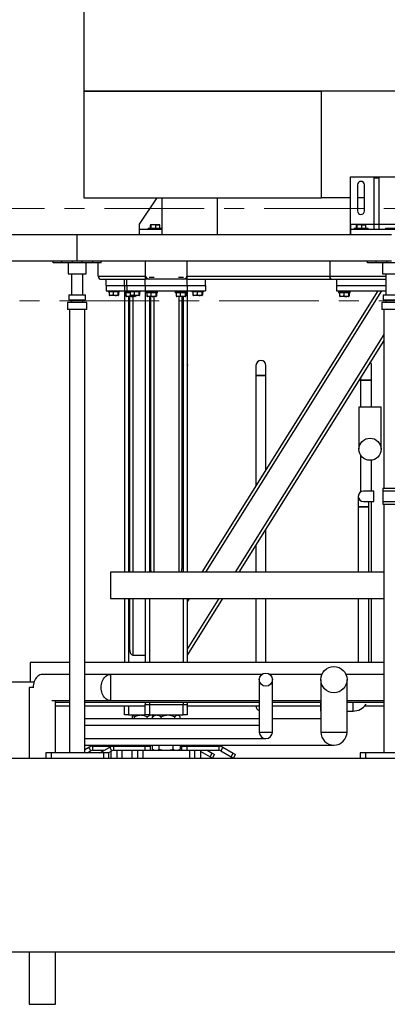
# Model space of a CAD drawing. Header units: millimetres. Extents: x 5 to 589, y 5 to 450.
# Tile 6 of 91: x 90 to 113, y 325 to 387. Entities that reach past the tile are written whole.
import ezdxf

# ---------------------------------------------------------------- set-up
doc = ezdxf.new("R2010")
doc.units = ezdxf.units.MM
doc.linetypes.add('CENTER', pattern=[10.16, 6.35, -1.27, 1.27, -1.27])
doc.layers.add('TRAIT-FORT', color=4, linetype='Continuous', lineweight=25)

msp = doc.modelspace()

# ---------------------------------------------------------------- linework, layer by layer
at = {"color": 7, "linetype": 'CENTER', "lineweight": 18}
for p, q in [((233.32893, 375.45689), (48.09395, 375.45689)), ((240.61688, 369.58094), (41.47318, 369.58094))]:
    msp.add_line(p, q, dxfattribs=at)
at = {"layer": 'TRAIT-FORT', "color": 4, "linetype": 'Continuous', "lineweight": 25}
for p, q in [((93.5787, 438.2233), (93.5787, 382.93997)), ((201.04536, 382.93997), (93.5787, 382.93997)), ((93.5787, 382.93997), (108.71486, 382.93997)), ((93.5787, 382.93997), (93.5787, 376.13997)), ((108.71486, 376.13997), (108.71486, 382.93997)), ((110.55081, 377.4733), (113.88414, 377.4733)), ((110.55081, 374.4733), (110.55081, 377.4733)), ((112.05081, 374.4733), (112.05081, 377.40663)), ((112.05081, 377.40663), (112.38414, 377.40663)), ((112.38414, 374.4733), (112.38414, 377.40663)), ((111.00081, 376.9733), (111.00081, 375.30663)), ((111.43414, 375.30663), (111.43414, 376.9733)), ((93.5787, 376.13997), (108.71486, 376.13997)), ((97.11748, 374.4733), (98.25384, 376.13997)), ((98.54536, 376.13997), (98.54536, 373.80663)), ((102.0787, 373.80663), (102.0787, 376.13997)), ((110.55081, 376.13997), (108.71486, 376.13997)), ((111.43414, 376.13997), (111.00081, 376.13997)), ((97.11748, 374.13997), (97.11748, 374.4733)), ((97.66748, 374.20663), (97.66748, 374.13997)), ((97.66748, 374.20663), (98.54536, 374.20663)), ((97.81611, 374.20663), (97.81611, 374.40648)), ((97.84831, 374.43997), (97.83196, 374.43053)), ((97.84831, 374.43997), (98.38664, 374.43997)), ((97.85651, 374.20663), (97.85651, 374.40648)), ((98.15788, 374.20663), (98.15788, 374.40648)), ((98.403, 374.43053), (98.38664, 374.43997)), ((98.41884, 374.20663), (98.41884, 374.40648)), ((110.55081, 374.13997), (110.55081, 374.4733)), ((110.55081, 374.4733), (110.55081, 373.80663)), ((110.55081, 374.4733), (112.05081, 374.4733)), ((110.7787, 374.20663), (110.7787, 374.13997)), ((110.7787, 374.20663), (111.6787, 374.20663)), ((110.92733, 374.20663), (110.92733, 374.40648)), ((110.95953, 374.43997), (110.94318, 374.43053)), ((110.95953, 374.43997), (111.49786, 374.43997)), ((110.96773, 374.20663), (110.96773, 374.40648)), ((111.2691, 374.20663), (111.2691, 374.40648)), ((111.51421, 374.43053), (111.49786, 374.43997)), ((111.53006, 374.20663), (111.53006, 374.40648)), ((111.6787, 374.13997), (111.6787, 374.20663)), ((112.05081, 374.13997), (112.05081, 374.4733)), ((112.05081, 374.4733), (112.38414, 374.4733)), ((112.38414, 374.13997), (112.38414, 374.4733)), ((112.38414, 374.4733), (113.88414, 374.4733)), ((112.7787, 374.20663), (112.7787, 374.13997)), ((112.7787, 374.20663), (113.6787, 374.20663)), ((73.16203, 373.80663), (93.16203, 373.80663)), ((93.16203, 372.13997), (93.16203, 373.80663)), ((93.16203, 373.80663), (113.16203, 373.80663)), ((97.11748, 373.80663), (97.11748, 374.13997)), ((97.11748, 374.13997), (98.54536, 374.13997)), ((110.55081, 373.80663), (110.55081, 374.13997)), ((110.55081, 374.13997), (113.88414, 374.13997)), ((112.05081, 374.13997), (112.38414, 374.13997)), ((73.16203, 372.13997), (93.16203, 372.13997)), ((91.64036, 372.00663), (91.64036, 372.13997)), ((92.1737, 372.00663), (91.64036, 372.00663)), ((92.1737, 372.00663), (92.1737, 372.13997)), ((92.85703, 372.00663), (92.1737, 372.00663)), ((92.59536, 372.00663), (92.59536, 371.30663)), ((92.85703, 372.00663), (92.85703, 372.13997)), ((93.46703, 372.00663), (92.85703, 372.00663)), ((93.16203, 372.13997), (113.16203, 372.13997)), ((93.46703, 372.00663), (93.46703, 372.13997)), ((94.15036, 372.00663), (93.46703, 372.00663)), ((93.7287, 371.30663), (93.7287, 372.00663)), ((94.15036, 372.00663), (94.15036, 372.13997)), ((94.6837, 372.00663), (94.15036, 372.00663)), ((94.49536, 371.15663), (94.49536, 372.00663)), ((94.6837, 372.00663), (94.6837, 372.13997)), ((97.49536, 372.13997), (97.49536, 371.2233)), ((100.16203, 371.2233), (100.16203, 372.13997)), ((109.2287, 372.13997), (109.2287, 371.15663)), ((111.64036, 372.00663), (111.64036, 372.13997)), ((112.1737, 372.00663), (111.64036, 372.00663)), ((112.1737, 372.00663), (112.1737, 372.13997)), ((112.85703, 372.00663), (112.1737, 372.00663)), ((112.59536, 372.00663), (112.59536, 371.30663)), ((112.85703, 372.00663), (112.85703, 372.13997)), ((113.46703, 372.00663), (112.85703, 372.00663)), ((92.59536, 371.30663), (93.7287, 371.30663)), ((92.79536, 371.30663), (92.79536, 369.97625)), ((92.79536, 371.30663), (92.79536, 369.97625)), ((93.5287, 369.97625), (93.5287, 371.30663)), ((93.5287, 369.97625), (93.5287, 371.30663)), ((94.49536, 371.15663), (97.49536, 371.15663)), ((97.49536, 371.15663), (97.49536, 370.95663)), ((98.04812, 371.06663), (97.74261, 371.06663)), ((97.76848, 371.08997), (98.02225, 371.08997)), ((99.91478, 371.06663), (99.60928, 371.06663)), ((99.63514, 371.08997), (99.88892, 371.08997)), ((100.16203, 370.95663), (100.16203, 371.15663)), ((100.16203, 371.15663), (109.2287, 371.15663)), ((109.2287, 371.15663), (109.2287, 370.95663)), ((109.2287, 371.15663), (112.79536, 371.15663)), ((112.59536, 371.30663), (113.7287, 371.30663)), ((112.79536, 371.30663), (112.79536, 369.97625)), ((112.79536, 371.30663), (112.79536, 369.97625)), ((94.69536, 370.95663), (97.49536, 370.95663)), ((94.99536, 370.55663), (94.99536, 370.95663)), ((94.99536, 370.55663), (94.99536, 370.2233)), ((94.99536, 370.55663), (96.16203, 370.55663)), ((96.16203, 370.55663), (96.16203, 370.95663)), ((96.16203, 370.55663), (96.3287, 370.55663)), ((96.16203, 370.55663), (96.16203, 370.2233)), ((96.3287, 370.55663), (96.3287, 370.95663)), ((96.3287, 370.55663), (96.3287, 370.2233)), ((96.3287, 370.55663), (97.49536, 370.55663)), ((97.49536, 370.55663), (97.49536, 370.95663)), ((100.16203, 370.95663), (97.49536, 370.95663)), ((97.49536, 370.55663), (97.49536, 370.2233)), ((97.49536, 370.55663), (100.16203, 370.55663)), ((97.70081, 370.96376), (97.70081, 370.95663)), ((97.7287, 370.95873), (97.7287, 370.95663)), ((99.9287, 370.95663), (99.9287, 370.95873)), ((100.16203, 370.95663), (109.2287, 370.95663)), ((100.16203, 370.55663), (100.16203, 370.95663)), ((100.16203, 370.55663), (101.3287, 370.55663)), ((100.16203, 370.55663), (100.16203, 370.2233)), ((101.3287, 370.55663), (101.3287, 370.95663)), ((101.3287, 370.55663), (101.3287, 370.2233)), ((109.2287, 370.95663), (109.4287, 370.95663)), ((109.4287, 370.95663), (112.79536, 370.95663)), ((109.66203, 370.95663), (109.66203, 370.55663)), ((109.66203, 370.55663), (109.66203, 370.2233)), ((109.66203, 370.55663), (112.79536, 370.55663)), ((92.63703, 369.97625), (93.68703, 369.97625)), ((92.63703, 369.97625), (92.63703, 369.64291)), ((93.68703, 369.64291), (93.68703, 369.97625)), ((94.99536, 370.2233), (96.16203, 370.2233)), ((95.1287, 370.2233), (95.1287, 370.15663)), ((95.86203, 370.15663), (95.1287, 370.15663)), ((95.194, 370.15663), (95.194, 369.95679)), ((95.20984, 369.93274), (95.2262, 369.9233)), ((95.76453, 369.9233), (95.2262, 369.9233)), ((95.45496, 370.15663), (95.45496, 369.95679)), ((95.75633, 370.15663), (95.75633, 369.95679)), ((95.76453, 369.9233), (95.78088, 369.93274)), ((95.79673, 370.15663), (95.79673, 369.95679)), ((95.86203, 370.15663), (95.86203, 370.2233)), ((96.16203, 370.2233), (96.16203, 352.30663)), ((96.16203, 370.2233), (96.3287, 370.2233)), ((96.19536, 370.15663), (96.19536, 370.08997)), ((96.46203, 370.15663), (96.19536, 370.15663)), ((96.52163, 370.08997), (96.19536, 370.08997)), ((96.26066, 370.08997), (96.26066, 369.89012)), ((96.27651, 369.86608), (96.29286, 369.85663)), ((96.8312, 369.85663), (96.29286, 369.85663)), ((96.3287, 370.2233), (97.49536, 370.2233)), ((96.39536, 370.2233), (96.39536, 370.15663)), ((96.4287, 369.85663), (96.4287, 352.30663)), ((96.46203, 370.2233), (96.46203, 370.15663)), ((97.19536, 370.15663), (96.46203, 370.15663)), ((96.49536, 369.85663), (96.49536, 352.30663)), ((96.52163, 370.08997), (96.52163, 369.89012)), ((96.52733, 370.15663), (96.52733, 369.95679)), ((96.54318, 369.93274), (96.55953, 369.9233)), ((97.09786, 369.9233), (96.55953, 369.9233)), ((96.69536, 369.85663), (96.69536, 352.30663)), ((96.78829, 370.15663), (96.78829, 369.95679)), ((96.82299, 369.9233), (96.82299, 369.89012)), ((96.8312, 369.85663), (96.84755, 369.86608)), ((96.8634, 369.9233), (96.8634, 369.89012)), ((97.08966, 370.15663), (97.08966, 369.95679)), ((97.09786, 369.9233), (97.11422, 369.93274)), ((97.13006, 370.15663), (97.13006, 369.95679)), ((97.19536, 370.15663), (97.19536, 370.2233)), ((97.49536, 370.2233), (97.49536, 352.30663)), ((97.49536, 370.2233), (100.16203, 370.2233)), ((97.5287, 370.15663), (97.5287, 370.08997)), ((98.26203, 370.15663), (97.5287, 370.15663)), ((98.26203, 370.08997), (97.5287, 370.08997)), ((97.594, 370.08997), (97.594, 369.89012)), ((97.60984, 369.86608), (97.6262, 369.85663)), ((98.16453, 369.85663), (97.6262, 369.85663)), ((97.7287, 370.2233), (97.7287, 370.15663)), ((97.76203, 369.85663), (97.76203, 352.30663)), ((97.8287, 369.85663), (97.8287, 352.526)), ((97.85496, 370.08997), (97.85496, 369.89012)), ((98.0287, 369.85663), (98.0287, 352.30663)), ((98.06203, 370.15663), (98.06203, 370.2233)), ((98.15633, 370.08997), (98.15633, 369.89012)), ((98.16453, 369.85663), (98.18088, 369.86608)), ((98.19673, 370.08997), (98.19673, 369.89012)), ((98.26203, 370.08997), (98.26203, 370.15663)), ((99.39536, 370.15663), (99.39536, 370.08997)), ((100.1287, 370.15663), (99.39536, 370.15663)), ((100.1287, 370.08997), (99.39536, 370.08997)), ((99.46066, 370.08997), (99.46066, 369.89012)), ((99.47651, 369.86608), (99.49286, 369.85663)), ((100.0312, 369.85663), (99.49286, 369.85663)), ((99.59536, 370.2233), (99.59536, 370.15663)), ((99.6287, 369.85663), (99.6287, 352.30663)), ((99.72163, 370.08997), (99.72163, 369.89012)), ((99.8287, 369.85663), (99.8287, 352.526)), ((99.89536, 369.85663), (99.89536, 352.30663)), ((99.9287, 370.15663), (99.9287, 370.2233)), ((100.02299, 370.08997), (100.02299, 369.89012)), ((100.0312, 369.85663), (100.04755, 369.86608)), ((100.0634, 370.08997), (100.0634, 369.89012)), ((100.1287, 370.08997), (100.1287, 370.15663)), ((100.16203, 370.2233), (100.16203, 352.30663)), ((100.16203, 370.2233), (101.3287, 370.2233)), ((100.46203, 370.2233), (100.46203, 370.15663)), ((101.19536, 370.15663), (100.46203, 370.15663)), ((100.52733, 370.15663), (100.52733, 369.95679)), ((100.54318, 369.93274), (100.55953, 369.9233)), ((101.09786, 369.9233), (100.55953, 369.9233)), ((100.78829, 370.15663), (100.78829, 369.95679)), ((101.08966, 370.15663), (101.08966, 369.95679)), ((112.29257, 370.2233), (101.09699, 352.30663)), ((101.09786, 369.9233), (101.11422, 369.93274)), ((101.13006, 370.15663), (101.13006, 369.95679)), ((101.19536, 370.15663), (101.19536, 370.2233)), ((112.5284, 370.2233), (101.33283, 352.30663)), ((109.66203, 370.2233), (112.79536, 370.2233)), ((109.79536, 370.15663), (109.79536, 370.08997)), ((110.5287, 370.15663), (109.79536, 370.15663)), ((110.5287, 370.08997), (109.79536, 370.08997)), ((109.86066, 370.08997), (109.86066, 369.89012)), ((109.87651, 369.86608), (109.89286, 369.85663)), ((110.4312, 369.85663), (109.89286, 369.85663)), ((109.99536, 370.2233), (109.99536, 370.15663)), ((110.12163, 370.08997), (110.12163, 369.89012)), ((110.3287, 370.15663), (110.3287, 370.2233)), ((110.42299, 370.08997), (110.42299, 369.89012)), ((110.4312, 369.85663), (110.44755, 369.86608)), ((110.4634, 370.08997), (110.4634, 369.89012)), ((110.5287, 370.08997), (110.5287, 370.15663)), ((112.63703, 369.97625), (113.68703, 369.97625)), ((112.63703, 369.97625), (112.63703, 369.64291)), ((92.54536, 369.47625), (92.54536, 369.02625)), ((92.54536, 369.47625), (92.54536, 369.02625)), ((93.7787, 369.47625), (92.54536, 369.47625)), ((92.63703, 369.64291), (93.68703, 369.64291)), ((92.79536, 369.64291), (92.79536, 369.47625)), ((92.79536, 369.64291), (92.79536, 369.47625)), ((93.5287, 369.47625), (93.5287, 369.64291)), ((93.5287, 369.47625), (93.5287, 369.64291)), ((93.7787, 369.02625), (93.7787, 369.47625)), ((93.7787, 369.02625), (93.7787, 369.47625)), ((112.54536, 369.47625), (112.54536, 369.02625)), ((112.54536, 369.47625), (112.54536, 369.02625)), ((113.7787, 369.47625), (112.54536, 369.47625)), ((112.63703, 369.64291), (113.68703, 369.64291)), ((112.79536, 369.64291), (112.79536, 369.47625)), ((112.79536, 369.64291), (112.79536, 369.47625)), ((93.7787, 369.02625), (92.54536, 369.02625)), ((92.6787, 369.02625), (92.6787, 340.80663)), ((93.64536, 340.80663), (93.64536, 369.02625)), ((113.7787, 369.02625), (112.54536, 369.02625)), ((112.6787, 369.02625), (112.6787, 357.63997)), ((112.6787, 367.44449), (103.21951, 352.30663)), ((112.6787, 367.06708), (103.45535, 352.30663)), ((100.17117, 364.80663), (100.17117, 365.4733)), ((104.53645, 365.4733), (104.53645, 364.8383)), ((105.17145, 364.8383), (105.17145, 365.4733)), ((111.89174, 364.53997), (111.89174, 365.4733)), ((100.16203, 364.80663), (100.17117, 364.80663)), ((100.17117, 352.30663), (100.17117, 364.80663)), ((104.53645, 364.8383), (104.53645, 357.81092)), ((105.17145, 364.8383), (104.53645, 364.8383)), ((104.53645, 364.8383), (104.85395, 364.8383)), ((104.85395, 364.8383), (105.17145, 364.8383)), ((105.17145, 358.82713), (105.17145, 364.8383)), ((111.18174, 364.67144), (111.18174, 364.53997)), ((111.18174, 364.53997), (111.18174, 362.80663)), ((111.89174, 364.53997), (111.18174, 364.53997)), ((111.18174, 364.53997), (111.53674, 364.53997)), ((111.53674, 364.53997), (111.89174, 364.53997)), ((111.89174, 362.80663), (111.89174, 364.53997)), ((111.0887, 362.80663), (111.0887, 360.13997)), ((112.50203, 362.80663), (111.0887, 362.80663)), ((112.50203, 360.13997), (112.50203, 362.80663)), ((111.18174, 359.78948), (111.18174, 357.40923)), ((111.89174, 357.4733), (111.89174, 359.4399)), ((112.0449, 357.4733), (111.37823, 357.4733)), ((112.0449, 356.80663), (112.0449, 357.4733)), ((121.16203, 357.63997), (112.61232, 357.63997)), ((112.61232, 357.63997), (112.61232, 357.4733)), ((124.16203, 357.4733), (112.61232, 357.4733)), ((112.61232, 357.4733), (112.61232, 356.80663)), ((111.0449, 357.13997), (111.0449, 356.4733)), ((111.37823, 356.80663), (112.0449, 356.80663)), ((111.71157, 356.4733), (111.71157, 356.80663)), ((111.89174, 352.30663), (111.89174, 356.80663)), ((112.61232, 356.80663), (124.16203, 356.80663)), ((112.61232, 356.80663), (112.61232, 356.63997)), ((112.61232, 356.63997), (121.16203, 356.63997)), ((112.6787, 356.63997), (112.6787, 340.80663)), ((111.0449, 356.4733), (111.0449, 352.30663)), ((111.71157, 356.4733), (111.0449, 356.4733)), ((111.0449, 356.4733), (111.37823, 356.4733)), ((111.37823, 356.4733), (111.71157, 356.4733)), ((111.71157, 352.30663), (111.71157, 356.4733)), ((105.17145, 352.30663), (105.17145, 355.05297)), ((104.53645, 354.03676), (104.53645, 352.30663)), ((112.6787, 352.30663), (95.27432, 352.30663)), ((95.27432, 352.30663), (95.27432, 351.4733)), ((95.27432, 351.4733), (95.27432, 350.63997)), ((95.27432, 350.63997), (112.6787, 350.63997)), ((96.16203, 350.63997), (96.16203, 346.5733)), ((96.4287, 350.63997), (96.4287, 346.5733)), ((96.49536, 350.63997), (96.49536, 347.41364)), ((96.69536, 350.63997), (96.69536, 347.03622)), ((97.49536, 350.63997), (97.49536, 346.5733)), ((97.76203, 350.63997), (97.76203, 346.5733)), ((99.89536, 350.63997), (99.89536, 346.5733)), ((100.16203, 350.63997), (100.16203, 346.5733)), ((102.4139, 350.63997), (100.16203, 347.03622)), ((102.17806, 350.63997), (100.16203, 347.41364)), ((100.29138, 350.63997), (100.16203, 350.43297)), ((104.53645, 350.63997), (104.53645, 346.5733)), ((105.17145, 346.5733), (105.17145, 350.63997)), ((111.0449, 350.63997), (111.0449, 346.5733)), ((111.71157, 346.5733), (111.71157, 350.63997)), ((111.89174, 346.5733), (111.89174, 350.63997)), ((96.69536, 347.03622), (97.49536, 347.03622)), ((100.17117, 346.5733), (100.17117, 347.05084)), ((92.6787, 346.5733), (90.15736, 346.5733)), ((90.15736, 346.5733), (90.15736, 345.30663)), ((112.6787, 346.5733), (93.64536, 346.5733)), ((92.6787, 345.80663), (90.94658, 345.80663)), ((95.27432, 345.80663), (93.64536, 345.80663)), ((104.91203, 345.80663), (95.27432, 345.80663)), ((95.27432, 345.80663), (95.27432, 344.9733)), ((104.74536, 345.4733), (104.74536, 342.13997)), ((108.7316, 345.80663), (105.41203, 345.80663)), ((105.5787, 342.13997), (105.5787, 345.4733)), ((108.66203, 345.4733), (108.66203, 342.13997)), ((112.6787, 345.80663), (110.25913, 345.80663)), ((110.3287, 342.13997), (110.3287, 345.4733)), ((90.40652, 345.30663), (88.89069, 345.30663)), ((90.11232, 344.9733), (90.11232, 340.4733)), ((90.39044, 344.9733), (90.11232, 344.9733)), ((95.27432, 344.9733), (95.27432, 344.13997)), ((91.53584, 344.13997), (92.6787, 344.13997)), ((91.77899, 340.80663), (91.77899, 344.13997)), ((93.64536, 344.13997), (95.27432, 344.13997)), ((95.27432, 344.13997), (104.74536, 344.13997)), ((105.5787, 344.13997), (108.66203, 344.13997)), ((110.3287, 344.13997), (112.6787, 344.13997)), ((91.77899, 344.03997), (92.6787, 344.03997)), ((91.77899, 343.80663), (92.6787, 343.80663)), ((93.64536, 344.03997), (104.74536, 344.03997)), ((93.64536, 343.80663), (97.49536, 343.80663)), ((96.16203, 343.2233), (96.16203, 343.80663)), ((96.4287, 343.80663), (96.4287, 343.2233)), ((97.49536, 344.03997), (97.49536, 343.88997)), ((97.49536, 343.2233), (97.49536, 343.88997)), ((97.49536, 343.88997), (97.76203, 343.88997)), ((97.76203, 344.03997), (97.76203, 343.88997)), ((97.76203, 343.88997), (97.76203, 343.2233)), ((97.76203, 343.88997), (99.89536, 343.88997)), ((99.89536, 344.03997), (99.89536, 343.88997)), ((99.89536, 343.2233), (99.89536, 343.88997)), ((99.89536, 343.88997), (100.16203, 343.88997)), ((100.16203, 344.03997), (100.16203, 343.88997)), ((100.16203, 343.88997), (100.16203, 343.2233)), ((100.16203, 343.80663), (104.74536, 343.80663)), ((105.5787, 344.03997), (108.66203, 344.03997)), ((105.5787, 343.80663), (108.63197, 343.80663)), ((108.63197, 344.03997), (108.63197, 343.4733)), ((108.63197, 343.4733), (108.66203, 343.4733)), ((110.3287, 344.03997), (112.6787, 344.03997)), ((110.3287, 343.4733), (110.71157, 343.4733)), ((110.71157, 343.4733), (110.71157, 344.03997)), ((111.45692, 343.80663), (112.6787, 343.80663)), ((104.74536, 342.9733), (93.64536, 342.9733)), ((96.4287, 343.2233), (96.16203, 343.2233)), ((96.4287, 343.2233), (97.49536, 343.2233)), ((96.67541, 342.9733), (96.67541, 343.1047)), ((96.7287, 343.2233), (96.72144, 343.21604)), ((96.79636, 342.9733), (96.79636, 343.1047)), ((97.76203, 343.2233), (97.49536, 343.2233)), ((97.61632, 342.9733), (97.61632, 343.1047)), ((97.76203, 343.2233), (99.89536, 343.2233)), ((97.95173, 343.1047), (98.00099, 343.15874)), ((97.95173, 342.9733), (97.95173, 343.1047)), ((98.06203, 343.2233), (97.99923, 343.1605)), ((98.49496, 342.9733), (98.49496, 343.1047)), ((99.37193, 342.9733), (99.37193, 343.1047)), ((99.657, 343.16166), (99.59536, 343.2233)), ((99.70567, 342.9733), (99.70567, 343.1047)), ((100.16203, 343.2233), (99.89536, 343.2233)), ((108.66203, 342.9733), (105.5787, 342.9733)), ((104.74536, 342.55663), (93.64536, 342.55663)), ((93.64536, 341.7233), (105.16203, 341.7233)), ((104.74536, 342.13997), (105.5787, 342.13997)), ((108.66203, 342.13997), (110.3287, 342.13997)), ((93.64536, 341.30663), (109.49536, 341.30663)), ((93.64536, 341.02418), (93.89536, 341.16851)), ((94.0287, 340.93757), (93.89536, 341.16851)), ((94.16203, 340.9733), (94.16203, 341.23997)), ((94.16203, 341.23997), (95.49536, 341.23997)), ((94.16203, 340.9733), (94.89058, 340.9733)), ((94.6019, 340.80663), (95.2287, 341.16851)), ((95.09536, 341.30663), (95.09536, 341.23997)), ((95.36203, 340.93757), (95.2287, 341.16851)), ((95.49536, 340.9733), (95.49536, 341.23997)), ((95.49536, 341.23997), (97.49536, 341.23997)), ((95.49536, 340.9733), (97.3287, 340.9733)), ((95.69536, 340.4733), (95.69536, 340.9733)), ((95.89536, 341.23997), (95.89536, 341.30663)), ((95.99536, 340.9733), (95.99536, 340.4733)), ((96.4287, 341.30663), (96.4287, 341.23997)), ((96.6287, 340.9733), (96.6287, 340.4733)), ((97.0287, 340.4733), (97.0287, 340.9733)), ((97.2287, 341.23997), (97.2287, 341.30663)), ((97.3287, 340.9733), (97.3287, 340.4733)), ((97.3287, 340.9733), (99.98848, 340.9733)), ((97.49536, 341.30663), (97.49536, 341.23997)), ((97.49536, 340.9733), (97.49536, 341.23997)), ((97.49536, 341.23997), (97.8287, 341.23997)), ((97.8287, 340.9733), (97.8287, 341.23997)), ((97.8287, 340.97811), (97.8787, 340.9733)), ((97.8787, 340.9733), (98.03629, 340.98816)), ((97.94343, 341.04178), (97.94343, 341.30663)), ((97.94343, 341.04178), (98.06203, 340.9733)), ((98.38606, 341.04178), (98.38606, 341.30663)), ((99.27133, 341.04178), (99.27133, 341.30663)), ((99.59536, 340.9733), (99.71397, 341.04178)), ((99.71397, 341.30663), (99.71397, 341.04178)), ((99.71397, 341.23997), (99.8287, 341.23997)), ((99.8287, 340.9733), (99.8287, 341.23997)), ((99.8287, 341.23997), (100.16203, 341.23997)), ((99.89536, 341.23997), (99.89536, 341.30663)), ((99.98848, 340.9733), (100.16203, 340.9733)), ((100.16203, 340.9733), (100.16203, 341.23997)), ((100.16203, 341.23997), (102.16203, 341.23997)), ((100.16203, 340.9733), (102.16203, 340.9733)), ((100.3287, 340.4733), (100.3287, 340.9733)), ((100.4287, 341.30663), (100.4287, 341.23997)), ((100.6287, 340.9733), (100.6287, 340.4733)), ((101.0287, 340.4733), (101.0287, 340.9733)), ((101.2287, 341.23997), (101.2287, 341.30663)), ((101.43348, 340.9733), (101.75517, 340.78757)), ((102.16203, 341.23997), (102.16203, 340.9733)), ((102.4287, 341.16851), (102.29536, 340.93757)), ((102.4287, 341.16851), (103.0885, 340.78757)), ((69.03188, 340.4733), (214.23162, 340.4733)), ((91.16203, 340.80663), (91.16203, 340.4733)), ((91.49536, 340.80663), (91.16203, 340.80663)), ((91.49536, 340.80663), (91.49536, 340.4733)), ((94.8287, 340.80663), (91.49536, 340.80663)), ((93.8019, 340.80663), (94.0287, 340.93757)), ((94.8287, 340.80663), (94.8287, 340.4733)), ((95.16203, 340.80663), (94.8287, 340.80663)), ((95.13523, 340.80663), (95.36203, 340.93757)), ((95.16203, 340.80663), (95.16203, 340.4733)), ((95.29536, 340.89908), (95.29536, 340.4733)), ((101.0287, 340.89908), (101.62184, 340.55663)), ((101.62184, 340.55663), (101.75517, 340.78757)), ((101.62184, 340.55663), (101.76617, 340.4733)), ((101.75517, 340.78757), (101.89951, 340.70424)), ((101.76617, 340.4733), (101.89951, 340.70424)), ((102.29536, 340.93757), (102.95517, 340.55663)), ((102.95517, 340.55663), (103.0885, 340.78757)), ((102.95517, 340.55663), (103.09951, 340.4733)), ((103.0885, 340.78757), (103.23284, 340.70424)), ((103.09951, 340.4733), (103.23284, 340.70424)), ((111.16203, 340.80663), (111.16203, 340.4733)), ((111.49536, 340.80663), (111.16203, 340.80663)), ((111.49536, 340.80663), (111.49536, 340.4733)), ((114.8287, 340.80663), (111.49536, 340.80663)), ((69.03188, 328.13997), (214.23162, 328.13997)), ((90.11232, 328.13997), (90.11232, 324.80663)), ((91.77899, 324.80663), (91.77899, 328.13997)), ((90.11232, 324.80663), (91.77899, 324.80663))]:
    msp.add_line(p, q, dxfattribs=at)
at = {"layer": 'TRAIT-FORT', "color": 4, "linetype": 'Continuous', "lineweight": 25, "flags": 128}
for points in [[(100.17117, 365.4733), (100.16966, 365.50499), (100.16203, 365.55081)], [(100.16203, 365.55081), (100.16966, 365.50499), (100.17117, 365.4733)], [(90.94658, 345.80663), (90.92912, 345.80627), (90.85958, 345.7975), (90.79126, 345.77716), (90.72513, 345.74554), (90.6621, 345.70308), (90.60306, 345.65037), (90.54885, 345.58816), (90.50022, 345.51732), (90.45785, 345.43884), (90.42235, 345.35383), (90.3942, 345.26347), (90.37381, 345.16904), (90.36146, 345.07186), (90.35733, 344.9733)], [(94.68506, 344.9733), (94.6892, 345.07186), (94.70155, 345.16904), (94.72194, 345.26347), (94.75008, 345.35383), (94.78559, 345.43884), (94.82795, 345.51732), (94.87658, 345.58816), (94.93079, 345.65037), (94.98983, 345.70308), (95.05286, 345.74554), (95.119, 345.77716), (95.18732, 345.7975), (95.25686, 345.80627), (95.27432, 345.80663)], [(95.27432, 344.13997), (95.25686, 344.14033), (95.18732, 344.1491), (95.119, 344.16944), (95.05286, 344.20106), (94.98983, 344.24352), (94.93079, 344.29623), (94.87658, 344.35844), (94.82795, 344.42928), (94.78559, 344.50776), (94.75008, 344.59278), (94.72194, 344.68313), (94.70155, 344.77756), (94.6892, 344.87474), (94.68506, 344.9733)], [(100.16203, 343.72912), (100.16514, 343.74355), (100.17117, 343.80663)], [(100.17117, 343.80663), (100.16777, 343.7592), (100.16203, 343.72912)]]:
    msp.add_lwpolyline(points, dxfattribs=at)
at = {"layer": 'TRAIT-FORT', "color": 4, "linetype": 'Continuous', "lineweight": 25}
for centre, radius in [((111.79536, 360.13997), 0.70667), ((109.49536, 345.4733), 0.83333), ((105.16203, 345.4733), 0.41667)]:
    msp.add_circle(centre, radius, dxfattribs=at)
for centre, radius, start, end in [((111.21748, 376.9733), 0.21667, 0, 180), ((111.21748, 375.30663), 0.21667, 180, 0), ((94.69536, 371.15663), 0.2, 180, 270), ((97.76203, 371.2233), 0.26667, 180, 265.8239124), ((99.89536, 371.2233), 0.26667, 274.1760876, 0), ((109.4287, 371.15663), 0.2, 180, 270), ((104.85395, 365.4733), 0.3175, 90, 180), ((104.85395, 365.4733), 0.3175, 0, 90), ((111.53674, 365.4733), 0.355, 0, 37.5788874), ((111.37823, 357.13997), 0.33333, 90, 270), ((104.85395, 343.80663), 0.3175, 180, 250.0005435), ((110.71157, 344.4733), 1, 270, 326.0020716), ((105.16203, 342.13997), 0.41667, 180, 0), ((109.49536, 342.13997), 0.83333, 180, 0), ((94.16203, 340.70663), 0.53333, 90, 120), ((94.16203, 340.70663), 0.26667, 90, 120), ((95.49536, 340.70663), 0.53333, 90, 120), ((95.49536, 340.70663), 0.26667, 90, 120), ((102.16203, 340.70663), 0.53333, 60, 90), ((102.16203, 340.70663), 0.26667, 60, 90)]:
    msp.add_arc(centre, radius, start, end, dxfattribs=at)
for centre, major_axis, ratio, start_param, end_param in [((98.0287, 352.526), (0, -0.35766), 0.5591929, 4.71238898, 5.37267332), ((99.6287, 352.526), (0, -0.35766), 0.5591929, 0.91051199, 1.57079633), ((96.69536, 347.41364), (0, -0.37742), 0.52991926, 4.71238898, 6.28318531)]:
    msp.add_ellipse(centre, major_axis=major_axis, ratio=ratio, start_param=start_param, end_param=end_param, dxfattribs=at)
for points, knots in [([(97.85651, 374.40648), (97.85137, 374.41661), (97.84287, 374.43335), (97.83054, 374.4318), (97.82225, 374.42017), (97.81747, 374.40952), (97.81611, 374.40648)], [0, 0, 0, 0, 0.38554949, 0.63764185, 0.89654625, 1, 1, 1, 1]), ([(98.15788, 374.40648), (98.13172, 374.41379), (98.07884, 374.42857), (98.00049, 374.43397), (97.9256, 374.42604), (97.87968, 374.41304), (97.85651, 374.40648)], [0, 0, 0, 0, 0.26460494, 0.53494775, 0.76534313, 1, 1, 1, 1]), ([(98.15788, 374.40648), (98.18053, 374.41379), (98.22632, 374.42857), (98.29417, 374.43397), (98.35902, 374.42604), (98.39878, 374.41304), (98.41884, 374.40648)], [0, 0, 0, 0, 0.26460494, 0.53494775, 0.76534313, 1, 1, 1, 1]), ([(98.41884, 374.40648), (98.41371, 374.41848), (98.40847, 374.43076), (98.40308, 374.43032), (98.40296, 374.43031)], [0, 0, 0, 0, 0.97749191, 1, 1, 1, 1]), ([(110.96773, 374.40648), (110.96259, 374.41661), (110.95409, 374.43335), (110.94176, 374.4318), (110.93346, 374.42017), (110.92869, 374.40952), (110.92733, 374.40648)], [0, 0, 0, 0, 0.38554949, 0.63764185, 0.89654625, 1, 1, 1, 1]), ([(111.2691, 374.40648), (111.24294, 374.41379), (111.19006, 374.42857), (111.11171, 374.43397), (111.03682, 374.42604), (110.9909, 374.41304), (110.96773, 374.40648)], [0, 0, 0, 0, 0.26460494, 0.53494775, 0.76534313, 1, 1, 1, 1]), ([(111.2691, 374.40648), (111.29175, 374.41379), (111.33754, 374.42857), (111.40538, 374.43397), (111.47024, 374.42604), (111.51, 374.41304), (111.53006, 374.40648)], [0, 0, 0, 0, 0.26460494, 0.53494775, 0.76534313, 1, 1, 1, 1]), ([(111.53006, 374.40648), (111.52493, 374.41848), (111.51969, 374.43076), (111.5143, 374.43032), (111.51418, 374.43031)], [0, 0, 0, 0, 0.97749191, 1, 1, 1, 1]), ([(95.194, 369.95679), (95.19913, 369.94479), (95.20437, 369.93251), (95.20976, 369.93295), (95.20988, 369.93296)], [0, 0, 0, 0, 0.97749191, 1, 1, 1, 1]), ([(95.45496, 369.95679), (95.43231, 369.94948), (95.38652, 369.9347), (95.31867, 369.92929), (95.25382, 369.93723), (95.21406, 369.95023), (95.194, 369.95679)], [0, 0, 0, 0, 0.26460494, 0.53494775, 0.76534313, 1, 1, 1, 1]), ([(95.45496, 369.95679), (95.48112, 369.94948), (95.534, 369.9347), (95.61235, 369.92929), (95.68724, 369.93723), (95.73316, 369.95023), (95.75633, 369.95679)], [0, 0, 0, 0, 0.264604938, 0.534947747, 0.765343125, 1, 1, 1, 1]), ([(95.75633, 369.95679), (95.76147, 369.94666), (95.76997, 369.92992), (95.7823, 369.93147), (95.7906, 369.9431), (95.79537, 369.95375), (95.79673, 369.95679)], [0, 0, 0, 0, 0.38554949, 0.63764185, 0.89654625, 1, 1, 1, 1]), ([(96.26066, 369.89012), (96.26579, 369.87812), (96.27104, 369.86585), (96.27643, 369.86628), (96.27655, 369.86629)], [0, 0, 0, 0, 0.97749191, 1, 1, 1, 1]), ([(96.52163, 369.89012), (96.49898, 369.88281), (96.45319, 369.86803), (96.38534, 369.86263), (96.32049, 369.87056), (96.28073, 369.88356), (96.26066, 369.89012)], [0, 0, 0, 0, 0.26460494, 0.53494775, 0.76534313, 1, 1, 1, 1]), ([(96.52163, 369.89012), (96.54778, 369.88281), (96.60066, 369.86803), (96.67901, 369.86263), (96.75391, 369.87056), (96.79982, 369.88356), (96.82299, 369.89012)], [0, 0, 0, 0, 0.264604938, 0.534947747, 0.765343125, 1, 1, 1, 1]), ([(96.52733, 369.95679), (96.53246, 369.94479), (96.5377, 369.93251), (96.54309, 369.93295), (96.54321, 369.93296)], [0, 0, 0, 0, 0.97749191, 1, 1, 1, 1]), ([(96.78829, 369.95679), (96.76564, 369.94948), (96.71985, 369.9347), (96.65201, 369.92929), (96.58715, 369.93723), (96.54739, 369.95023), (96.52733, 369.95679)], [0, 0, 0, 0, 0.26460494, 0.53494775, 0.76534313, 1, 1, 1, 1]), ([(96.78829, 369.95679), (96.81445, 369.94948), (96.86733, 369.9347), (96.94568, 369.92929), (97.02058, 369.93723), (97.06649, 369.95023), (97.08966, 369.95679)], [0, 0, 0, 0, 0.26460494, 0.53494775, 0.76534313, 1, 1, 1, 1]), ([(96.82299, 369.89012), (96.82813, 369.88), (96.83663, 369.86325), (96.84897, 369.8648), (96.85726, 369.87643), (96.86203, 369.88708), (96.8634, 369.89012)], [0, 0, 0, 0, 0.38554949, 0.63764185, 0.89654625, 1, 1, 1, 1]), ([(97.08966, 369.95679), (97.0948, 369.94666), (97.1033, 369.92992), (97.11563, 369.93147), (97.12393, 369.9431), (97.1287, 369.95375), (97.13006, 369.95679)], [0, 0, 0, 0, 0.385549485, 0.637641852, 0.896546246, 1, 1, 1, 1]), ([(97.594, 369.89012), (97.59913, 369.87812), (97.60437, 369.86585), (97.60976, 369.86628), (97.60988, 369.86629)], [0, 0, 0, 0, 0.97749191, 1, 1, 1, 1]), ([(97.85496, 369.89012), (97.83231, 369.88281), (97.78652, 369.86803), (97.71867, 369.86263), (97.65382, 369.87056), (97.61406, 369.88356), (97.594, 369.89012)], [0, 0, 0, 0, 0.26460494, 0.53494775, 0.76534313, 1, 1, 1, 1]), ([(97.85496, 369.89012), (97.88112, 369.88281), (97.934, 369.86803), (98.01235, 369.86263), (98.08724, 369.87056), (98.13316, 369.88356), (98.15633, 369.89012)], [0, 0, 0, 0, 0.26460494, 0.53494775, 0.76534313, 1, 1, 1, 1]), ([(98.15633, 369.89012), (98.16147, 369.88), (98.16997, 369.86325), (98.1823, 369.8648), (98.1906, 369.87643), (98.19537, 369.88708), (98.19673, 369.89012)], [0, 0, 0, 0, 0.385549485, 0.637641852, 0.896546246, 1, 1, 1, 1]), ([(99.46066, 369.89012), (99.46579, 369.87812), (99.47104, 369.86585), (99.47643, 369.86628), (99.47655, 369.86629)], [0, 0, 0, 0, 0.97749191, 1, 1, 1, 1]), ([(99.72163, 369.89012), (99.69898, 369.88281), (99.65319, 369.86803), (99.58534, 369.86263), (99.52049, 369.87056), (99.48073, 369.88356), (99.46066, 369.89012)], [0, 0, 0, 0, 0.26460494, 0.53494775, 0.76534313, 1, 1, 1, 1]), ([(99.72163, 369.89012), (99.74778, 369.88281), (99.80066, 369.86803), (99.87901, 369.86263), (99.95391, 369.87056), (99.99982, 369.88356), (100.02299, 369.89012)], [0, 0, 0, 0, 0.26460494, 0.53494775, 0.76534313, 1, 1, 1, 1]), ([(100.02299, 369.89012), (100.02813, 369.88), (100.03663, 369.86325), (100.04897, 369.8648), (100.05726, 369.87643), (100.06203, 369.88708), (100.0634, 369.89012)], [0, 0, 0, 0, 0.385549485, 0.637641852, 0.896546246, 1, 1, 1, 1]), ([(100.52733, 369.95679), (100.53246, 369.94479), (100.5377, 369.93251), (100.54309, 369.93295), (100.54321, 369.93296)], [0, 0, 0, 0, 0.97749191, 1, 1, 1, 1]), ([(100.78829, 369.95679), (100.76564, 369.94948), (100.71985, 369.9347), (100.65201, 369.92929), (100.58715, 369.93723), (100.54739, 369.95023), (100.52733, 369.95679)], [0, 0, 0, 0, 0.26460494, 0.53494775, 0.76534313, 1, 1, 1, 1]), ([(100.78829, 369.95679), (100.81445, 369.94948), (100.86733, 369.9347), (100.94568, 369.92929), (101.02058, 369.93723), (101.06649, 369.95023), (101.08966, 369.95679)], [0, 0, 0, 0, 0.26460494, 0.53494775, 0.76534313, 1, 1, 1, 1]), ([(101.08966, 369.95679), (101.0948, 369.94666), (101.1033, 369.92992), (101.11563, 369.93147), (101.12393, 369.9431), (101.1287, 369.95375), (101.13006, 369.95679)], [0, 0, 0, 0, 0.385549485, 0.637641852, 0.896546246, 1, 1, 1, 1]), ([(109.86066, 369.89012), (109.86579, 369.87812), (109.87104, 369.86585), (109.87643, 369.86628), (109.87655, 369.86629)], [0, 0, 0, 0, 0.97749191, 1, 1, 1, 1]), ([(110.12163, 369.89012), (110.09898, 369.88281), (110.05319, 369.86803), (109.98534, 369.86263), (109.92049, 369.87056), (109.88073, 369.88356), (109.86066, 369.89012)], [0, 0, 0, 0, 0.26460494, 0.53494775, 0.76534313, 1, 1, 1, 1]), ([(110.12163, 369.89012), (110.14778, 369.88281), (110.20066, 369.86803), (110.27901, 369.86263), (110.35391, 369.87056), (110.39982, 369.88356), (110.42299, 369.89012)], [0, 0, 0, 0, 0.264604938, 0.534947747, 0.765343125, 1, 1, 1, 1]), ([(110.42299, 369.89012), (110.42813, 369.88), (110.43663, 369.86325), (110.44897, 369.8648), (110.45726, 369.87643), (110.46203, 369.88708), (110.4634, 369.89012)], [0, 0, 0, 0, 0.38554949, 0.63764185, 0.89654625, 1, 1, 1, 1]), ([(96.67541, 343.1047), (96.6825, 343.12863), (96.69552, 343.17261), (96.71592, 343.21487), (96.72917, 343.22046), (96.73589, 343.2233)], [0, 0, 0, 0, 0.3707742, 0.68118194, 1, 1, 1, 1]), ([(96.73589, 343.2233), (96.73695, 343.22323), (96.74542, 343.22263), (96.76153, 343.20567), (96.78059, 343.15966), (96.79195, 343.12009), (96.79636, 343.1047)], [0, 0, 0, 0, 0.050399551, 0.402613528, 0.76758847, 1, 1, 1, 1]), ([(96.79636, 343.1047), (96.85252, 343.13258), (96.93758, 343.17482), (97.05938, 343.20896), (97.13983, 343.22174), (97.18916, 343.2229), (97.20634, 343.2233)], [0, 0, 0, 0, 0.43204542, 0.65434926, 0.87965336, 1, 1, 1, 1]), ([(97.20634, 343.2233), (97.24199, 343.22161), (97.31403, 343.21819), (97.4189, 343.19176), (97.52029, 343.15402), (97.58421, 343.12119), (97.61632, 343.1047)], [0, 0, 0, 0, 0.24957791, 0.50436411, 0.75104693, 1, 1, 1, 1]), ([(97.96582, 343.2233), (97.93542, 343.22161), (97.87401, 343.21819), (97.78461, 343.19176), (97.69818, 343.15402), (97.64369, 343.12119), (97.61632, 343.1047)], [0, 0, 0, 0, 0.24957791, 0.50436411, 0.75104693, 1, 1, 1, 1]), ([(97.95173, 343.1047), (97.98893, 343.13258), (98.04529, 343.17482), (98.12598, 343.20896), (98.17928, 343.22174), (98.21196, 343.2229), (98.22334, 343.2233)], [0, 0, 0, 0, 0.43204542, 0.65434926, 0.87965336, 1, 1, 1, 1]), ([(98.05253, 343.2138), (98.03828, 343.21675), (98.00957, 343.2227), (97.98048, 343.2231), (97.96582, 343.2233)], [0, 0, 0, 0, 0.49605275, 1, 1, 1, 1]), ([(98.22334, 343.2233), (98.24696, 343.22161), (98.29469, 343.21819), (98.36417, 343.19176), (98.43134, 343.15402), (98.47369, 343.12119), (98.49496, 343.1047)], [0, 0, 0, 0, 0.249577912, 0.504364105, 0.751046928, 1, 1, 1, 1]), ([(98.49496, 343.1047), (98.54635, 343.12863), (98.64077, 343.17261), (98.78869, 343.21487), (98.88476, 343.22046), (98.93344, 343.2233)], [0, 0, 0, 0, 0.370774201, 0.681181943, 1, 1, 1, 1]), ([(98.93344, 343.2233), (98.94113, 343.22323), (99.00256, 343.22263), (99.11939, 343.20567), (99.25759, 343.15966), (99.3399, 343.12009), (99.37193, 343.1047)], [0, 0, 0, 0, 0.050399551, 0.402613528, 0.76758847, 1, 1, 1, 1]), ([(99.37193, 343.1047), (99.39479, 343.13258), (99.42941, 343.17482), (99.47898, 343.20896), (99.51173, 343.22174), (99.53181, 343.2229), (99.5388, 343.2233)], [0, 0, 0, 0, 0.43204542, 0.65434926, 0.87965336, 1, 1, 1, 1]), ([(99.5388, 343.2233), (99.55331, 343.22161), (99.58263, 343.21819), (99.62531, 343.19176), (99.66658, 343.15402), (99.6926, 343.12119), (99.70567, 343.1047)], [0, 0, 0, 0, 0.24957791, 0.50436411, 0.75104693, 1, 1, 1, 1]), ([(97.94343, 341.04178), (97.97937, 341.02264), (98.05191, 340.98401), (98.12691, 340.97689), (98.16474, 340.9733)], [0, 0, 0, 0, 0.49545796, 1, 1, 1, 1]), ([(98.16474, 340.9733), (98.20183, 340.97675), (98.27682, 340.98373), (98.34938, 341.02229), (98.38606, 341.04178)], [0, 0, 0, 0, 0.49451073, 1, 1, 1, 1]), ([(98.38606, 341.04178), (98.45795, 341.02264), (98.60304, 340.98401), (98.75302, 340.97689), (98.8287, 340.9733)], [0, 0, 0, 0, 0.495457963, 1, 1, 1, 1]), ([(98.8287, 340.9733), (98.90287, 340.97675), (99.05285, 340.98373), (99.19797, 341.02229), (99.27133, 341.04178)], [0, 0, 0, 0, 0.49451073, 1, 1, 1, 1]), ([(99.27133, 341.04178), (99.30727, 341.02264), (99.37982, 340.98401), (99.45481, 340.97689), (99.49265, 340.9733)], [0, 0, 0, 0, 0.49545796, 1, 1, 1, 1]), ([(99.49265, 340.9733), (99.52973, 340.97675), (99.60473, 340.98373), (99.67729, 341.02229), (99.71397, 341.04178)], [0, 0, 0, 0, 0.494510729, 1, 1, 1, 1])]:
    msp.add_open_spline(points, degree=3, knots=knots, dxfattribs=at)

doc.saveas('drawing.dxf')
